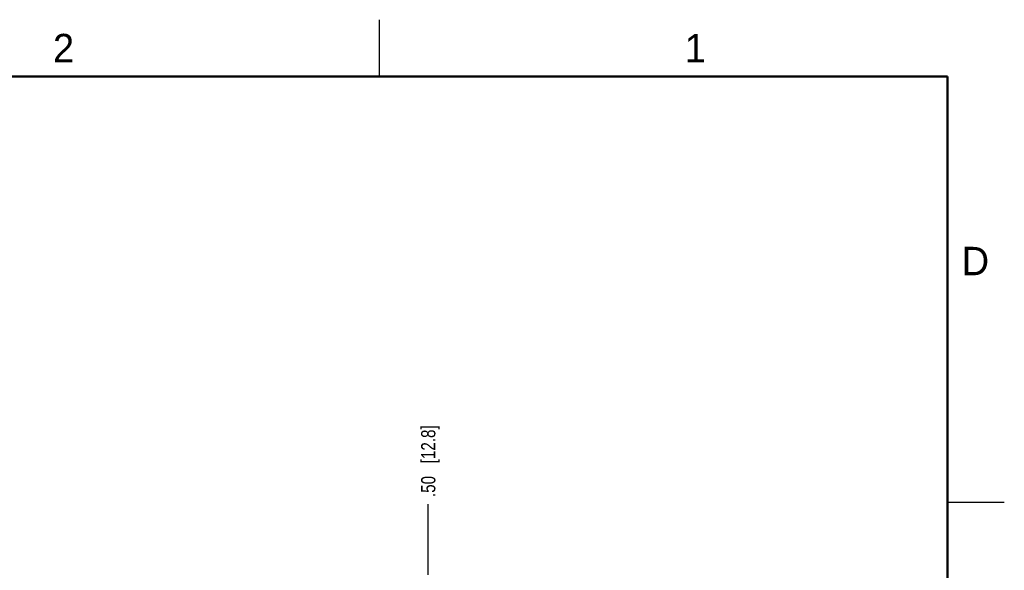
# Model space of a CAD drawing. Header units: inches. Extents: x 0 to 22, y 0 to 17.
# Tile 16 of 16: x 13.3 to 22, y 12.2 to 17. Entities that reach past the tile are written whole.
import ezdxf

# ---------------------------------------------------------------- set-up
doc = ezdxf.new("R2010")
doc.units = ezdxf.units.IN
doc.header["$LTSCALE"] = 1.21
doc.header["$MEASUREMENT"] = 0
doc.layers.get('0').update_dxf_attribs({"linetype": 'CONTINUOUS'})
doc.layers.add('DIMENSIONS', color=7, linetype='CONTINUOUS')
doc.styles.get("Standard").update_dxf_attribs({"font": 'txt', "width": 0.8})
doc.styles.add('TEXTSTYLE_2', font='txt')
doc.dimstyles.new('DIMSTYLE_2', dxfattribs={"dimtxt": 0.125, "dimasz": 0.18, "dimexe": 0.18, "dimexo": 0.0625, "dimgap": 0.09, "dimtad": 0, "dimtih": 1, "dimtoh": 1, "dimzin": 4, "dimdsep": 46, "dimtxsty": 'STANDARD', "dimblk": '_FILLED', "dimblk1": '_FILLED', "dimblk2": '_FILLED', "dimcen": 0.09, "dimadec": 0, "dimazin": 0, "dimtp": 0.01, "dimtm": 0.01, "dimtfac": 1, "dimtofl": 0, "dimtmove": 0, "dimatfit": 3, "dimldrblk": '_FILLED', "dimfxl": 1, "dimtolj": 1, "dimtzin": 4, "dimarcsym": 0})

# ---------------------------------------------------------------- blocks, each defined once
blk = doc.blocks.new('*D5')
at = {"layer": 'DIMENSIONS', "color": 2, "linetype": 'CONTINUOUS'}
blk.add_line((16.9287, 12.1123), (16.9287, 12.7342), dxfattribs=at)
at = {"layer": 'DIMENSIONS', "color": 2, "linetype": 'CONTINUOUS', "insert": (16.8662, 12.7967), "char_height": 0.125, "width": 1.025, "attachment_point": 1, "rotation": 90, "line_spacing_factor": 0.9}
blk.add_mtext('.50{\\Ftxt.shx;\\W1.000000;\\H0.125000; }[12.8]', dxfattribs=at)
blk = doc.blocks.new('_FILLED')
at = {"color": 0, "linetype": 'BYBLOCK'}
blk.add_solid([(0, 0), (-1, 0.174), (-1, -0.174)], dxfattribs=at)

msp = doc.modelspace()

# ---------------------------------------------------------------- linework, layer by layer
at = {"color": 2, "linetype": 'CONTINUOUS'}
for p, q in [((16.5, 16.5), (16.5, 17)), ((22, 12.75), (21.5, 12.75))]:
    msp.add_line(p, q, dxfattribs=at)
at = {"color": 7, "linetype": 'CONTINUOUS', "const_width": 0.02}
for points in [[(21.5, 16.5), (0.5, 16.5)], [(21.5, 0.5), (21.5, 16.5)]]:
    msp.add_lwpolyline(points, dxfattribs=at)

# ---------------------------------------------------------------- texts
at = {"color": 2, "linetype": 'CONTINUOUS', "char_height": 0.25, "width": 0.25, "attachment_point": 1, "line_spacing_factor": 0.9, "style": 'TEXTSTYLE_2'}
for s, insert in [('2', (13.625, 16.875)), ('1', (19.1875, 16.875)), ('D', (21.625, 15))]:
    msp.add_mtext(s, dxfattribs=dict(at, insert=insert))

# ---------------------------------------------------------------- dimensions: what is measured, and where the dimension line sits
at = {"layer": 'DIMENSIONS', "color": 2, "linetype": 'CONTINUOUS'}
dim = msp.add_ordinate_dim(feature_location=(16.9287, 12.1123), offset=(0, 0.6219), dtype=1, origin=(17.4307, 7.1027), dimstyle='DIMSTYLE_2', dxfattribs=at)
dim.commit()
dim.dimension.update_dxf_attribs({"geometry": '*D5', "text_midpoint": (16.9287, 13.3092)})

doc.saveas('drawing.dxf')
